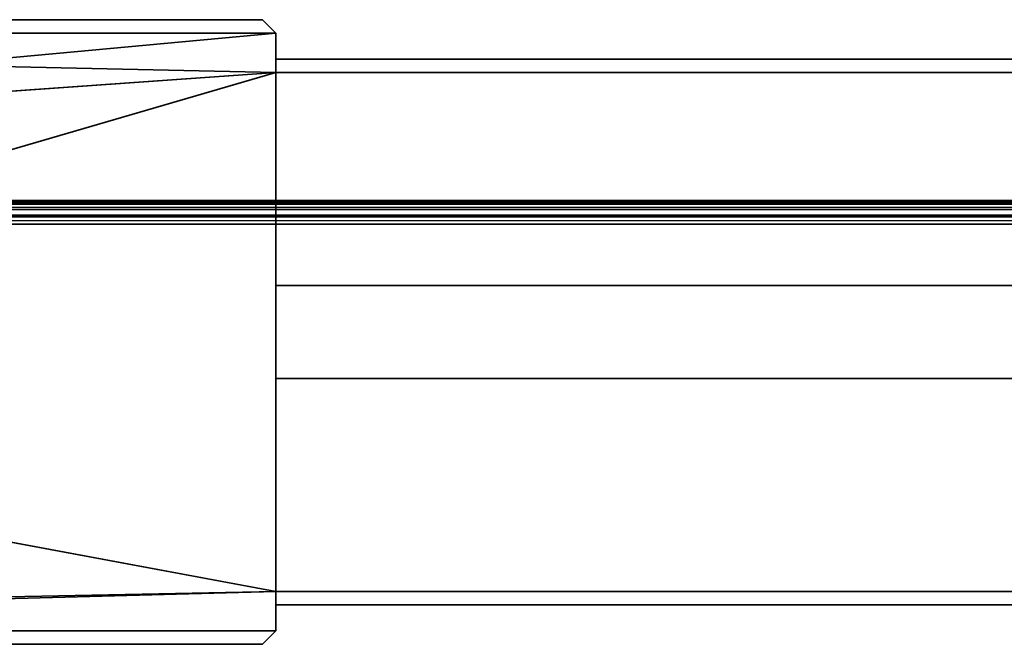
# Model space of a CAD drawing. Header units: millimetres. Extents: x -320 to 8070, y -96 to 57.
# Tile 88 of 111: x 5590 to 5652, y -40 to 0. Entities that reach past the tile are written whole.
import ezdxf

# ---------------------------------------------------------------- set-up
doc = ezdxf.new("R2010")
doc.units = ezdxf.units.MM
doc.layers.add('151', color=7, linetype='Continuous', true_color=0xffffff)

# ---------------------------------------------------------------- blocks, each defined once
blk = doc.blocks.new('UG_SURFACE_012')
at = {"layer": '151', "color": 253, "linetype": 'Continuous', "lineweight": 35}
for points in [[(5606, -0.85, 2016.5), (5605.15, 0, 2016.5), (5491.85, 0, 2016.5), (5491, -0.85, 2016.5)], [(5491, -0.85), (5491.85, 0), (5605.15, 0), (5606, -0.85)], [(5605.15, 0), (5491.85, 0), (5491.85, 0, 2016.5), (5605.15, 0, 2016.5)], [(5605.15, 0), (5605.15, 0, 2016.5), (5606, -0.85, 2016.5), (5606, -0.85)], [(5491, -0.85, 2016.5), (5606, -3.35, 2016.5), (5606, -0.85, 2016.5)], [(5491, -0.85, 2016.5), (5491, -11.5, 2016.5), (5606, -3.35, 2016.5)], [(5606, -0.85), (5491, -11.5), (5491, -0.85)], [(5606, -0.85), (5606, -3.35), (5491, -11.5)], [(5606, -0.85, 2016.5), (5606, -2.5, 796.15), (5606, -2.5, 682.85)], [(5606, -2.5, 682.85), (5606, -2.5, 186.15), (5606, -0.85, 2016.5)], [(5606, -2.5, 186.15), (5606, -0.85), (5606, -0.85, 2016.5)], [(5606, -0.85), (5606, -2.5, 186.15), (5606, -2.5, 0.85)], [(5606, -0.85, 2016.5), (5606, -3.35, 797), (5606, -2.5, 796.15)], [(5606, -16.9, 797), (5606, -3.35, 797), (5606, -0.85, 2016.5), (5606, -2.5, 1902.35)], [(5606, -2.5, 0.85), (5606, -3.35), (5606, -0.85)], [(5606, -0.85, 2016.5), (5606, -3.35, 2016.5), (5606, -2.5, 2015.65)], [(5606, -2.5, 2015.65), (5606, -2.5, 1902.35), (5606, -0.85, 2016.5)], [(5606, -2.5, 2015.65), (5606, -3.35, 2016.5), (6394, -3.35, 2016.5), (6394, -2.5, 2015.65)], [(5606, -2.5, 1902.35), (5606, -2.5, 2015.65), (6394, -2.5, 2015.65), (6394, -2.5, 1902.35)], [(6394, -2.5, 1902.35), (6394, -3.35, 1901.5), (5606, -3.35, 1901.5), (5606, -2.5, 1902.35)], [(5606, -3.35, 797), (6394, -3.35, 797), (6394, -2.5, 796.15), (5606, -2.5, 796.15)], [(5606, -2.5, 796.15), (6394, -2.5, 796.15), (6394, -2.5, 682.85), (5606, -2.5, 682.85)], [(5606, -2.5, 682.85), (6394, -2.5, 682.85), (6394, -3.35, 682), (5606, -3.35, 682)], [(5606, -3.35, 187), (6394, -3.35, 187), (6394, -2.5, 186.15), (5606, -2.5, 186.15)], [(5606, -2.5, 682.85), (5606, -3.35, 187), (5606, -2.5, 186.15)], [(5606, -2.5, 1902.35), (5606, -3.35, 1901.5), (5606, -16.9, 797)], [(5606, -16.9, 187), (5606, -3.35, 187), (5606, -2.5, 682.85), (5606, -3.35, 682)], [(5606, -2.5, 0.85), (6394, -2.5, 0.85), (6394, -3.35), (5606, -3.35)], [(5606, -2.5, 186.15), (6394, -2.5, 186.15), (6394, -2.5, 0.85), (5606, -2.5, 0.85)], [(5481.35, -39.7), (5606, -3.35), (5606, -36.35)], [(5491, -11.5), (5606, -3.35), (5481.35, -39.7)], [(5491, -11.5, 2016.5), (6509, -11.5, 2016.5), (6394, -3.35, 2016.5), (5606, -3.35, 2016.5)], [(5606, -16.9, 1901.5), (5606, -3.35, 1901.5), (6394, -3.35, 1901.5), (6394, -16.9, 1901.5)], [(5606, -3.35, 797), (5606, -16.9, 797), (6394, -16.9, 797), (6394, -3.35, 797)], [(5606, -16.9, 682), (5606, -3.35, 682), (6394, -3.35, 682), (6394, -16.9, 682)], [(5606, -3.35, 187), (5606, -16.9, 187), (6394, -16.9, 187), (6394, -3.35, 187)], [(5606, -3.35, 1901.5), (5606, -16.9, 1901.5), (5606, -16.9, 797)], [(5606, -3.35, 682), (5606, -16.9, 682), (5606, -16.9, 187)], [(5606, -3.35), (6394, -3.35), (6394, -36.35), (5606, -36.35)], [(5481.31, -11.692, 2026.19), (5480.939, -11.939, 2026.561), (6519.061, -11.939, 2026.561)], [(6519.061, -11.939, 2026.561), (6518.574, -11.614, 2026.074), (5481.426, -11.614, 2026.074), (5481.31, -11.692, 2026.19)], [(5490.964, -11.5, 2025.512), (5481.426, -11.614, 2026.074), (6518.574, -11.614, 2026.074)], [(6518.574, -11.614, 2026.074), (5490.998, -11.5, 2025.503), (5490.964, -11.5, 2025.512)], [(5490.999, -11.5, 2025.501), (5490.998, -11.5, 2025.503), (6518.574, -11.614, 2026.074)], [(6518.574, -11.614, 2026.074), (5491, -11.5, 2025.501), (5490.999, -11.5, 2025.501)], [(6509, -11.5, 2016.5), (5491, -11.5, 2016.5), (5491, -11.5, 2025.5), (6518, -11.5, 2025.5)], [(5491, -11.5, 2025.501), (6518.574, -11.614, 2026.074), (6518, -11.5, 2025.5)], [(6518, -11.5, 2025.5), (5491, -11.5, 2025.5), (5491, -11.5, 2025.501)], [(6519.5, -13, 2027), (5480.601, -12.471, 2026.899), (5480.525, -12.73, 2026.976)], [(5480.601, -12.471, 2026.899), (6519.471, -12.707, 2026.971), (6519.386, -12.426, 2026.886)], [(6519.386, -12.426, 2026.886), (5480.614, -12.426, 2026.886), (5480.601, -12.471, 2026.899)], [(5480.601, -12.471, 2026.899), (6519.5, -13, 2027), (6519.471, -12.707, 2026.971)], [(5480.888, -12.016, 2026.612), (5480.614, -12.426, 2026.886), (6519.386, -12.426, 2026.886)], [(6519.386, -12.426, 2026.886), (6519.061, -11.939, 2026.561), (5480.939, -11.939, 2026.561), (5480.888, -12.016, 2026.612)], [(5480.525, -12.73, 2026.976), (5480.5, -13, 2027), (6519.5, -13, 2027)], [(6519.5, -13, 2027), (5480.5, -13, 2027), (5606, -36.35, 2027), (6394, -36.35, 2027)], [(5606, -36.35, 2027), (5480.5, -13, 2027), (5480.5, -38.85, 2027)], [(5606, -16.9, 797), (5606, -16.9, 1901.5), (6394, -16.9, 1901.5), (6394, -16.9, 797)], [(5606, -16.9, 187), (5606, -16.9, 682), (6394, -16.9, 682), (6394, -16.9, 187)], [(5606, -22.8, 187), (5606, -36.35, 187), (6394, -36.35, 187), (6394, -22.8, 187)], [(5606, -22.8, 187), (6394, -22.8, 187), (6394, -22.8, 682), (5606, -22.8, 682)], [(5606, -36.35, 682), (5606, -22.8, 682), (6394, -22.8, 682), (6394, -36.35, 682)], [(5606, -22.8, 797), (5606, -36.35, 797), (6394, -36.35, 797), (6394, -22.8, 797)], [(5606, -22.8, 797), (6394, -22.8, 797), (6394, -22.8, 1901.5), (5606, -22.8, 1901.5)], [(5606, -36.35, 1901.5), (5606, -22.8, 1901.5), (6394, -22.8, 1901.5), (6394, -36.35, 1901.5)], [(5606, -37.2, 186.15), (5606, -22.8, 682), (5606, -36.35, 682)], [(5606, -37.2, 186.15), (5606, -36.35, 187), (5606, -22.8, 682)], [(5606, -22.8, 1901.5), (5606, -37.2, 796.15), (5606, -36.35, 797)], [(5606, -37.2, 796.15), (5606, -22.8, 1901.5), (5606, -36.35, 1901.5)], [(5606, -36.35, 797), (5606, -22.8, 797), (5606, -22.8, 1901.5)], [(5606, -36.35, 187), (5606, -22.8, 187), (5606, -22.8, 682)], [(5606, -38.85, 2027), (5606, -36.35, 2027), (5480.5, -38.85, 2027)], [(5606, -36.35), (5606, -38.85), (5605.15, -39.7), (5481.35, -39.7)], [(5606, -36.35), (6394, -36.35), (6394, -37.2, 0.85), (5606, -37.2, 0.85)], [(5606, -37.2, 186.15), (6394, -37.2, 186.15), (6394, -36.35, 187), (5606, -36.35, 187)], [(5606, -36.35, 682), (6394, -36.35, 682), (6394, -37.2, 682.85), (5606, -37.2, 682.85)], [(5606, -37.2, 796.15), (6394, -37.2, 796.15), (6394, -36.35, 797), (5606, -36.35, 797)], [(5606, -37.2, 796.15), (5606, -36.35, 1901.5), (5606, -37.2, 1902.35), (5606, -38.85)], [(5606, -36.35, 682), (5606, -38.85), (5606, -37.2, 186.15)], [(5606, -38.85), (5606, -36.35, 682), (5606, -37.2, 682.85)], [(5606, -38.85), (5606, -36.35), (5606, -37.2, 0.85)], [(5606, -37.2, 2026.15), (5606, -36.35, 2027), (5606, -38.85, 2027)], [(5606, -37.2, 1902.35), (5606, -36.35, 1901.5), (6394, -36.35, 1901.5), (6394, -37.2, 1902.35)], [(6394, -37.2, 2026.15), (6394, -36.35, 2027), (5606, -36.35, 2027), (5606, -37.2, 2026.15)], [(5606, -37.2, 0.85), (6394, -37.2, 0.85), (6394, -37.2, 186.15), (5606, -37.2, 186.15)], [(5606, -37.2, 682.85), (6394, -37.2, 682.85), (6394, -37.2, 796.15), (5606, -37.2, 796.15)], [(5606, -38.85), (5606, -37.2, 682.85), (5606, -37.2, 796.15)], [(5606, -37.2, 0.85), (5606, -37.2, 186.15), (5606, -38.85)], [(5606, -38.85, 2027), (5606, -38.85), (5606, -37.2, 1902.35), (5606, -37.2, 2026.15)], [(5606, -37.2, 2026.15), (5606, -37.2, 1902.35), (6394, -37.2, 1902.35), (6394, -37.2, 2026.15)], [(5480.5, -38.85, 2027), (5481.35, -39.7, 2027), (5605.15, -39.7, 2027), (5606, -38.85, 2027)], [(5605.15, -39.7, 2027), (5605.15, -39.7), (5606, -38.85), (5606, -38.85, 2027)], [(5605.15, -39.7, 2027), (5481.35, -39.7, 2027), (5481.35, -39.7), (5605.15, -39.7)]]:
    blk.add_3dface(points, dxfattribs=at)

msp = doc.modelspace()

# ---------------------------------------------------------------- linework, layer by layer
at = {"layer": '151', "color": 253, "linetype": 'Continuous', "lineweight": 35}
for p, q in [((5605.15, 0), (5491.85, 0)), ((5491.85, 0, 2016.5), (5605.15, 0, 2016.5)), ((5605.15, 0), (5605.15, 0, 2016.5)), ((5606, -0.85, 2016.5), (5605.15, 0, 2016.5)), ((5606, -0.85), (5605.15, 0)), ((5606, -3.35), (5606, -0.85)), ((5606, -0.85, 2016.5), (5606, -3.35, 2016.5)), ((5606, -0.85), (5606, -0.85, 2016.5)), ((5606, -3.35, 2016.5), (5606, -2.5, 2015.65)), ((5606, -3.35, 187), (5606, -2.5, 186.15)), ((5606, -2.5, 682.85), (5606, -3.35, 682)), ((6394, -2.5, 2015.65), (5606, -2.5, 2015.65)), ((5606, -2.5, 1902.35), (5606, -2.5, 2015.65)), ((5606, -2.5, 0.85), (6394, -2.5, 0.85)), ((5606, -2.5, 1902.35), (5606, -3.35, 1901.5)), ((6394, -2.5, 796.15), (5606, -2.5, 796.15)), ((5606, -2.5, 796.15), (5606, -2.5, 682.85)), ((5606, -2.5, 0.85), (5606, -3.35)), ((5606, -2.5, 186.15), (5606, -2.5, 0.85)), ((5606, -3.35, 797), (5606, -2.5, 796.15)), ((6394, -2.5, 186.15), (5606, -2.5, 186.15)), ((5606, -2.5, 1902.35), (6394, -2.5, 1902.35)), ((5606, -2.5, 682.85), (6394, -2.5, 682.85)), ((5606, -3.35, 682), (6394, -3.35, 682)), ((5606, -16.9, 682), (5606, -3.35, 682)), ((5606, -3.35, 2016.5), (6394, -3.35, 2016.5)), ((5606, -3.35, 187), (5606, -16.9, 187)), ((5606, -3.35), (6394, -3.35)), ((5606, -3.35, 797), (6394, -3.35, 797)), ((5606, -3.35, 1901.5), (6394, -3.35, 1901.5)), ((5606, -3.35, 797), (5606, -16.9, 797)), ((5606, -16.9, 1901.5), (5606, -3.35, 1901.5)), ((5606, -3.35, 187), (6394, -3.35, 187)), ((6509, -11.5, 2016.5), (5491, -11.5, 2016.5)), ((6518, -11.5, 2025.5), (5491, -11.5, 2025.5)), ((6519.5, -13, 2027), (5480.5, -13, 2027)), ((5606, -16.9, 187), (6394, -16.9, 187)), ((6394, -16.9, 682), (5606, -16.9, 682)), ((6394, -16.9, 1901.5), (5606, -16.9, 1901.5)), ((5606, -16.9, 187), (5606, -16.9, 682)), ((5606, -16.9, 797), (5606, -16.9, 1901.5)), ((5606, -16.9, 797), (6394, -16.9, 797)), ((5606, -22.8, 682), (6394, -22.8, 682)), ((5606, -22.8, 187), (5606, -22.8, 682)), ((5606, -36.35, 1901.5), (5606, -22.8, 1901.5)), ((5606, -22.8, 1901.5), (6394, -22.8, 1901.5)), ((6394, -22.8, 187), (5606, -22.8, 187)), ((6394, -22.8, 797), (5606, -22.8, 797)), ((5606, -36.35, 682), (5606, -22.8, 682)), ((5606, -22.8, 797), (5606, -36.35, 797)), ((5606, -22.8, 797), (5606, -22.8, 1901.5)), ((5606, -22.8, 187), (5606, -36.35, 187)), ((5606, -36.35), (6394, -36.35)), ((5606, -36.35, 187), (6394, -36.35, 187)), ((5606, -36.35, 2027), (6394, -36.35, 2027)), ((5606, -36.35, 682), (6394, -36.35, 682)), ((5606, -38.85), (5606, -36.35)), ((5606, -36.35), (5606, -37.2, 0.85)), ((5606, -36.35, 2027), (5606, -38.85, 2027)), ((5606, -36.35, 797), (6394, -36.35, 797)), ((5606, -37.2, 2026.15), (5606, -36.35, 2027)), ((5606, -37.2, 186.15), (5606, -36.35, 187)), ((5606, -36.35, 682), (5606, -37.2, 682.85)), ((5606, -36.35, 1901.5), (6394, -36.35, 1901.5)), ((5606, -36.35, 1901.5), (5606, -37.2, 1902.35)), ((5606, -37.2, 796.15), (5606, -36.35, 797)), ((5606, -37.2, 2026.15), (5606, -37.2, 1902.35)), ((5606, -37.2, 796.15), (6394, -37.2, 796.15)), ((6394, -37.2, 1902.35), (5606, -37.2, 1902.35)), ((5606, -37.2, 186.15), (6394, -37.2, 186.15)), ((6394, -37.2, 682.85), (5606, -37.2, 682.85)), ((5606, -37.2, 2026.15), (6394, -37.2, 2026.15)), ((5606, -37.2, 682.85), (5606, -37.2, 796.15)), ((6394, -37.2, 0.85), (5606, -37.2, 0.85)), ((5606, -37.2, 0.85), (5606, -37.2, 186.15)), ((5605.15, -39.7), (5606, -38.85)), ((5605.15, -39.7, 2027), (5606, -38.85, 2027)), ((5606, -38.85), (5606, -38.85, 2027)), ((5481.35, -39.7), (5605.15, -39.7)), ((5605.15, -39.7, 2027), (5481.35, -39.7, 2027)), ((5605.15, -39.7, 2027), (5605.15, -39.7))]:
    msp.add_line(p, q, dxfattribs=at)

# ---------------------------------------------------------------- block references
msp.add_blockref('UG_SURFACE_012', (0, 0), dxfattribs=at)

doc.saveas('drawing.dxf')
